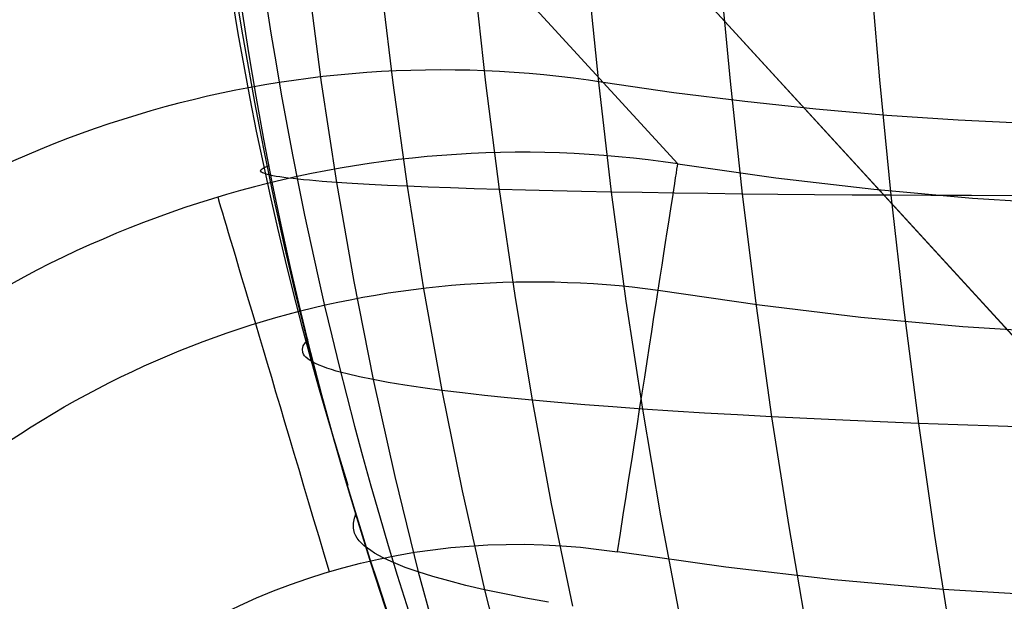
# Model space of a CAD drawing. Extents: x -274 to 274, y -220 to 276.
# Tile 61 of 164: x -206.33 to -204.46, y 217.76 to 218.87. Entities that reach past the tile are written whole.
import ezdxf

# ---------------------------------------------------------------- set-up
doc = ezdxf.new("R2010")
doc.units = 0
doc.layers.add('PREDEFINITO', color=7, linetype='CONTINUOUS')

msp = doc.modelspace()

# ---------------------------------------------------------------- linework, layer by layer
at = {"layer": 'PREDEFINITO'}
for p, q in [((-211.4752104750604, 225.9437674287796, 0.9999999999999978), (-183.7388484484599, 195.6748397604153, 260.9388615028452)), ((-195.0674004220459, 208.0377848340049, 673.0248878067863), (-205.9796905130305, 219.9464597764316, 749.0104105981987)), ((-205.07534119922, 218.5916646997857, 4.323866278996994), (-205.4310049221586, 218.9798048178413, 1.000000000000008)), ((-204.9959901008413, 218.9642373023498, 751.4501473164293), (-204.9759840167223, 218.7484612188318, 751.4601134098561)), ((-204.7109959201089, 218.9720990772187, 751.7005505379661), (-204.6921897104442, 218.7512038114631, 751.7111049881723)), ((-205.6406608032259, 218.9437283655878, 750.6288897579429), (-205.6169042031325, 218.7455986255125, 750.6366140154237)), ((-205.4631216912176, 218.9500769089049, 750.9138971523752), (-205.4406501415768, 218.7456985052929, 750.9224473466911)), ((-205.2474680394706, 218.9569015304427, 751.1877923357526), (-205.2262435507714, 218.7466354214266, 751.1970904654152)), ((-205.777814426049, 218.937799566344, 750.3332133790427), (-205.7527225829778, 218.7462634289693, 750.3400390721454)), ((-205.7527225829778, 218.7462634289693, 750.3400390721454), (-205.7237446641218, 218.5561709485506, 750.3430609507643)), ((-205.6169042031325, 218.7455986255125, 750.6366140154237), (-205.5894526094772, 218.5489115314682, 750.6405129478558)), ((-205.4406501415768, 218.7456985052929, 750.9224473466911), (-205.4146815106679, 218.5427616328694, 750.9271484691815)), ((-205.2262435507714, 218.7466354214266, 751.1970904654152), (-205.2017174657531, 218.5378124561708, 751.2025118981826)), ((-205.0828392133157, 218.7267377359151, 3.000000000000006), (-205.2169988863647, 218.7462574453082, 3.000000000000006)), ((-204.9759840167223, 218.7484612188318, 751.4601134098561), (-204.9528677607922, 218.5341324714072, 751.4661718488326)), ((-204.6921897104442, 218.7512038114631, 751.7111049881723), (-204.6704615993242, 218.5317615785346, 751.7177181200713)), ((-204.9482913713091, 218.7097910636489, 3.000000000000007), (-205.0828392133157, 218.7267377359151, 3.000000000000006)), ((-204.8133919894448, 218.6954265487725, 3.000000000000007), (-204.9482913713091, 218.7097910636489, 3.000000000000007)), ((-204.6781776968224, 218.6836533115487, 3.000000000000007), (-204.8133919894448, 218.6954265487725, 3.000000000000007)), ((-204.5426851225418, 218.6744804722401, 3.000000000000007), (-204.6781776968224, 218.6836533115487, 3.000000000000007)), ((-204.4069508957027, 218.6679171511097, 3.000000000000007), (-204.5426851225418, 218.6744804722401, 3.000000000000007)), ((-205.857832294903, 218.5858259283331, 749.3165036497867), (-205.8508892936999, 218.5883839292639, 749.2418097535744)), ((-205.07534119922, 218.5916646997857, 4.323866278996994), (-204.889433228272, 218.5649368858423, 4.326265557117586)), ((-205.8679159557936, 218.5783167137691, 749.5553071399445), (-205.8668275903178, 218.5808108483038, 749.4733330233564)), ((-205.8663094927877, 218.5758965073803, 749.636746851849), (-205.8679159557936, 218.5783167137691, 749.5553071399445)), ((-205.8668275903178, 218.5808108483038, 749.4733330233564), (-205.8631629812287, 218.5834009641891, 749.3908478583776)), ((-205.8644586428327, 218.5747072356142, 749.6772590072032), (-205.8663094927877, 218.5758965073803, 749.636746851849)), ((-205.8618896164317, 218.5735281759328, 749.717628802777), (-205.8644586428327, 218.5747072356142, 749.6772590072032)), ((-205.8631629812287, 218.5834009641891, 749.3908478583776), (-205.857832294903, 218.5858259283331, 749.3165036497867)), ((-205.8585906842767, 218.5723571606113, 749.7578536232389), (-205.8618896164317, 218.5735281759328, 749.717628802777)), ((-205.8545624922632, 218.5711943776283, 749.7979320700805), (-205.8585906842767, 218.5723571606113, 749.7578536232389)), ((-205.8498087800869, 218.5700406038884, 749.8378630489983), (-205.8545624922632, 218.5711943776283, 749.7979320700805)), ((-205.8443332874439, 218.568896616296, 749.8776454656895), (-205.8498087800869, 218.5700406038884, 749.8378630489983)), ((-205.8381397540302, 218.5677631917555, 749.9172782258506), (-205.8443332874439, 218.568896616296, 749.8776454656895)), ((-205.8312319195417, 218.5666411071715, 749.9567602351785), (-205.8381397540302, 218.5677631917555, 749.9172782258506)), ((-205.8236135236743, 218.5655311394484, 749.9960903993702), (-205.8312319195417, 218.5666411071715, 749.9567602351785)), ((-205.8152883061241, 218.5644340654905, 750.0352676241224), (-205.8236135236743, 218.5655311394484, 749.9960903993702)), ((-205.8062601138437, 218.5633505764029, 750.0742908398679), (-205.8152883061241, 218.5644340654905, 750.0352676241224)), ((-205.7965332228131, 218.5622810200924, 750.1131590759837), (-205.8062601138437, 218.5633505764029, 750.0742908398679)), ((-205.7861120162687, 218.561225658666, 750.1518713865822), (-205.7965332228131, 218.5622810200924, 750.1131590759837)), ((-205.7750008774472, 218.5601847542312, 750.1904268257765), (-205.7861120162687, 218.561225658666, 750.1518713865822)), ((-205.7507263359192, 218.5581473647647, 750.2670633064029), (-205.7750008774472, 218.5601847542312, 750.1904268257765)), ((-205.7237446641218, 218.5561709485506, 750.3430609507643), (-205.7507263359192, 218.5581473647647, 750.2670633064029)), ((-205.6940910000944, 218.5542575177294, 750.4184122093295), (-205.7237446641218, 218.5561709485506, 750.3430609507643)), ((-205.7237446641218, 218.5561709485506, 750.3430609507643), (-205.6908520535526, 218.3678082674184, 750.3422282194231)), ((-205.6618007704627, 218.5524087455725, 750.4931096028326), (-205.6940910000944, 218.5542575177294, 750.4184122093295)), ((-205.6269094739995, 218.5506262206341, 750.5671456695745), (-205.6618007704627, 218.5524087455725, 750.4931096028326)), ((-205.5894526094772, 218.5489115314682, 750.6405129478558), (-205.6269094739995, 218.5506262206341, 750.5671456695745)), ((-205.5494657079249, 218.5472662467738, 750.7132040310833), (-205.5894526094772, 218.5489115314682, 750.6405129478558)), ((-205.5894526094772, 218.5489115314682, 750.6405129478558), (-205.5582871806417, 218.3539566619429, 750.6405367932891)), ((-204.889433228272, 218.5649368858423, 4.326265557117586), (-204.7028863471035, 218.5432427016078, 4.328610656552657)), ((-205.506984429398, 218.545691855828, 750.7852117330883), (-205.5494657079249, 218.5472662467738, 750.7132040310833)), ((-205.4620444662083, 218.5441898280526, 750.8565289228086), (-205.506984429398, 218.545691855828, 750.7852117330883)), ((-205.4146815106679, 218.5427616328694, 750.9271484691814), (-205.4620444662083, 218.5441898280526, 750.8565289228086)), ((-205.3649313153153, 218.5414086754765, 750.9970633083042), (-205.4146815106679, 218.5427616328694, 750.9271484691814)), ((-205.4146815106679, 218.5427616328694, 750.9271484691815), (-205.3852015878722, 218.3415553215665, 750.9279505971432)), ((-205.3128298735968, 218.5401321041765, 751.0662666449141), (-205.3649313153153, 218.5414086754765, 750.9970633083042)), ((-205.2584132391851, 218.5389330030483, 751.134751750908), (-205.3128298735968, 218.5401321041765, 751.0662666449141)), ((-205.2017174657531, 218.5378124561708, 751.2025118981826), (-205.2584132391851, 218.5389330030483, 751.134751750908)), ((-205.1427786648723, 218.5367714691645, 751.2695404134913), (-205.2017174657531, 218.5378124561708, 751.2025118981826)), ((-205.2017174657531, 218.5378124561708, 751.2025118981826), (-205.1738771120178, 218.3307219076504, 751.2040063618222)), ((-205.0816331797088, 218.5358107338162, 751.3358308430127), (-205.1427786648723, 218.5367714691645, 751.2695404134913)), ((-205.0183174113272, 218.5349308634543, 751.4013767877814), (-205.0816331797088, 218.5358107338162, 751.3358308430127)), ((-204.9528677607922, 218.5341324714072, 751.4661718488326), (-205.0183174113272, 218.5349308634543, 751.4013767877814)), ((-204.8853206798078, 218.5334161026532, 751.5302096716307), (-204.9528677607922, 218.5341324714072, 751.4661718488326)), ((-204.9528677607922, 218.5341324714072, 751.4661718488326), (-204.9266296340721, 218.3215411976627, 751.4682723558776)), ((-204.8157128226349, 218.532782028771, 751.5934840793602), (-204.8853206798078, 218.5334161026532, 751.5302096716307)), ((-204.7440808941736, 218.5322304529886, 751.6559889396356), (-204.8157128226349, 218.532782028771, 751.5934840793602)), ((-204.6704615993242, 218.5317615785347, 751.7177181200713), (-204.7440808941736, 218.5322304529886, 751.6559889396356)), ((-204.7028863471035, 218.5432427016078, 4.328610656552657), (-204.5158351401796, 218.5265749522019, 4.330900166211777)), ((-204.5948916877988, 218.5313755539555, 751.7786655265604), (-204.6704615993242, 218.5317615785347, 751.7177181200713)), ((-204.6704615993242, 218.5317615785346, 751.7177181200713), (-204.6458009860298, 218.3140635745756, 751.7203398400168)), ((-204.5174080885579, 218.5310723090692, 751.8388252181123), (-204.5948916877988, 218.5313755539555, 751.7786655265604)), ((-204.356847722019, 218.5307136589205, 751.9567578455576), (-204.5174080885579, 218.5310723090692, 751.8388252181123)), ((-204.5158351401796, 218.5265749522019, 4.330900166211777), (-204.3284141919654, 218.5149264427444, 4.333132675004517)), ((-205.6908520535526, 218.3678082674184, 750.3422282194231), (-205.6540075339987, 218.1814713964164, 750.3374888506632)), ((-205.5582871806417, 218.3539566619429, 750.6405367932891), (-205.523389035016, 218.1610242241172, 750.6366348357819)), ((-205.1126042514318, 218.3517249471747, 4.805832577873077), (-204.9204257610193, 218.323419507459, 4.806641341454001)), ((-205.3852015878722, 218.3415553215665, 750.9279505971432), (-205.3521949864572, 218.1423699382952, 750.9248019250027)), ((-205.1738771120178, 218.3307219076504, 751.2040063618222), (-205.1427080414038, 218.1256553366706, 751.2015217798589)), ((-204.9266296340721, 218.3215411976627, 751.4682723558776), (-204.8972562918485, 218.1109797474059, 751.4663631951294)), ((-204.9204257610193, 218.323419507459, 4.806641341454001), (-204.7275271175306, 218.3003513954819, 4.807430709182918)), ((-204.6458009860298, 218.3140635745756, 751.7203398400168), (-204.6181958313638, 218.0984027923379, 751.7189188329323)), ((-204.7275271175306, 218.3003513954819, 4.807430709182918), (-204.5340538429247, 218.2825103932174, 4.808200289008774)), ((-204.5340538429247, 218.2825103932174, 4.808200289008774), (-204.3401508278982, 218.2698867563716, 4.808949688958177)), ((-205.786717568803, 218.2456251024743, 749.4626968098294), (-205.7826706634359, 218.2520852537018, 749.3798178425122)), ((-205.7826706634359, 218.2520852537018, 749.3798178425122), (-205.7773176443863, 218.2580890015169, 749.3043064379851)), ((-205.7885408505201, 218.2393093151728, 749.545109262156), (-205.786717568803, 218.2456251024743, 749.4626968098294)), ((-205.7878889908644, 218.2331172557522, 749.6270151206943), (-205.7885408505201, 218.2393093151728, 749.545109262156)), ((-205.7865562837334, 218.2300611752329, 749.6677655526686), (-205.7878889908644, 218.2331172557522, 749.6270151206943)), ((-205.7845104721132, 218.2270282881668, 749.7083743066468), (-205.7865562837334, 218.2300611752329, 749.6677655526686)), ((-205.7817262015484, 218.224016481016, 749.7488370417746), (-205.7845104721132, 218.2270282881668, 749.7083743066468)), ((-205.7782024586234, 218.2210255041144, 749.7891520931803), (-205.7817262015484, 218.224016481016, 749.7488370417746)), ((-205.7739443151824, 218.2180555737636, 749.8293184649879), (-205.7782024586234, 218.2210255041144, 749.7891520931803)), ((-205.7689568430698, 218.2151069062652, 749.8693351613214), (-205.7739443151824, 218.2180555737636, 749.8293184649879)), ((-205.76324511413, 218.2121797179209, 749.9092011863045), (-205.7689568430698, 218.2151069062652, 749.8693351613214)), ((-205.7568142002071, 218.2092742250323, 749.9489155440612), (-205.76324511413, 218.2121797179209, 749.9092011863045)), ((-205.7496691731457, 218.2063906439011, 749.9884772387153), (-205.7568142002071, 218.2092742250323, 749.9489155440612)), ((-205.74181510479, 218.2035291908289, 750.0278852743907), (-205.7496691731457, 218.2063906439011, 749.9884772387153)), ((-205.7332569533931, 218.2006901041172, 750.0671386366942), (-205.74181510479, 218.2035291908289, 750.0278852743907)), ((-205.7239992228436, 218.1978737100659, 750.106236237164), (-205.7332569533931, 218.2006901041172, 750.0671386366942)), ((-205.714046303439, 218.1950803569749, 750.1451769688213), (-205.7239992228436, 218.1978737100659, 750.106236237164)), ((-205.7034025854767, 218.1923103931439, 750.1839597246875), (-205.714046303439, 218.1950803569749, 750.1451769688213)), ((-205.6800603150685, 218.1868420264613, 750.2610468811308), (-205.7034025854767, 218.1923103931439, 750.1839597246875)), ((-205.6540075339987, 218.1814713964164, 750.3374888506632), (-205.6800603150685, 218.1868420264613, 750.2610468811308)), ((-205.625279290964, 218.176201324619, 750.4132768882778), (-205.6540075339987, 218.1814713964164, 750.3374888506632)), ((-205.6540075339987, 218.1814713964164, 750.3374888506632), (-205.6131748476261, 217.9974581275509, 750.328790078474)), ((-205.593910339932, 218.171034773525, 750.4884026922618), (-205.625279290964, 218.176201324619, 750.4132768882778)), ((-205.5599353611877, 218.1659747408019, 750.5628580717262), (-205.593910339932, 218.171034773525, 750.4884026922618)), ((-205.523389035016, 218.1610242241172, 750.6366348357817), (-205.5599353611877, 218.1659747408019, 750.5628580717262)), ((-205.4843062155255, 218.156186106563, 750.7097249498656), (-205.523389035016, 218.1610242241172, 750.6366348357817)), ((-205.523389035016, 218.1610242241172, 750.6366348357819), (-205.4847384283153, 217.9704051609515, 750.6287550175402)), ((-205.4427224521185, 218.1514628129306, 750.7821210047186), (-205.4843062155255, 218.156186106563, 750.7097249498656)), ((-205.3986734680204, 218.146856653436, 750.8538157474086), (-205.4427224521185, 218.1514628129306, 750.7821210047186)), ((-205.3521949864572, 218.1423699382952, 750.9248019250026), (-205.3986734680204, 218.146856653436, 750.8538157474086)), ((-205.3033228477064, 218.1380048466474, 750.995072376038), (-205.3521949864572, 218.1423699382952, 750.9248019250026)), ((-205.3521949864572, 218.1423699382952, 750.9248019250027), (-205.3156448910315, 217.945497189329, 750.9176493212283)), ((-205.2520933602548, 218.1337630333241, 751.0646203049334), (-205.3033228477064, 218.1380048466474, 750.995072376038)), ((-205.198542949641, 218.1296460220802, 751.1334390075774), (-205.2520933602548, 218.1337630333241, 751.0646203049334)), ((-205.1427080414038, 218.1256553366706, 751.2015217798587), (-205.198542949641, 218.1296460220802, 751.1334390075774)), ((-205.0846251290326, 218.1217923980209, 751.2688619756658), (-205.1427080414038, 218.1256553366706, 751.2015217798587)), ((-205.1427080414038, 218.1256553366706, 751.2015217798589), (-205.1081947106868, 217.9229057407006, 751.1950051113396)), ((-205.0243309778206, 218.1180582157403, 751.3354531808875), (-205.0846251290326, 218.1217923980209, 751.2688619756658)), ((-204.9618624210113, 218.1144536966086, 751.4012890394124), (-205.0243309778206, 218.1180582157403, 751.3354531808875)), ((-204.8972562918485, 218.1109797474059, 751.4663631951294), (-204.9618624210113, 218.1144536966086, 751.4012890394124)), ((-204.8305494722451, 218.1076371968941, 751.5306693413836), (-204.8972562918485, 218.1109797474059, 751.4663631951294)), ((-204.8972562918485, 218.1109797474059, 751.4663631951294), (-204.8647335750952, 217.9027416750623, 751.4603918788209)), ((-204.7617790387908, 218.1044265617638, 751.5942013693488), (-204.8305494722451, 218.1076371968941, 751.5306693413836)), ((-204.6909821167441, 218.1013482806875, 751.656953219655), (-204.7617790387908, 218.1044265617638, 751.5942013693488)), ((-204.6181958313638, 218.0984027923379, 751.7189188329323), (-204.6909821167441, 218.1013482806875, 751.656953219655)), ((-204.5434573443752, 218.0955904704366, 751.7800921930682), (-204.6181958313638, 218.0984027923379, 751.7189188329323)), ((-204.6181958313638, 218.0984027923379, 751.7189188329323), (-204.5876334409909, 217.8850731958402, 751.713403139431)), ((-204.4668039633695, 218.0929114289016, 751.8404674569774), (-204.5434573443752, 218.0955904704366, 751.7800921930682)), ((-204.3882730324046, 218.0903657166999, 751.9000388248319), (-204.4668039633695, 218.0929114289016, 751.8404674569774)), ((-205.6131748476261, 217.9974581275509, 750.328790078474), (-205.5683301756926, 217.8160635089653, 750.3160774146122)), ((-205.4847384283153, 217.9704051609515, 750.6287550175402), (-205.4423122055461, 217.7823927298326, 750.6168408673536)), ((-205.3156448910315, 217.945497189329, 750.9176493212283), (-205.2755299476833, 217.7512328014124, 750.9064362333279)), ((-205.6916297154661, 217.908633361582, 749.5270057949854), (-205.6897208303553, 217.9182724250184, 749.4482157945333)), ((-205.6897208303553, 217.9182724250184, 749.4482157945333), (-205.6862274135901, 217.9281155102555, 749.3690785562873)), ((-205.1081947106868, 217.9229057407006, 751.1950051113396), (-205.0703189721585, 217.7227695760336, 751.1844012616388)), ((-205.6916046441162, 217.8991686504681, 749.6053899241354), (-205.6916297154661, 217.908633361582, 749.5270057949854)), ((-205.6892961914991, 217.8898486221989, 749.6833095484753), (-205.6916046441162, 217.8991686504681, 749.6053899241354)), ((-204.8647335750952, 217.9027416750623, 751.4603918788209), (-204.829045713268, 217.6971231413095, 751.4503043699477)), ((-205.6870620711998, 217.8850056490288, 749.7240006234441), (-205.6892961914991, 217.8898486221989, 749.6833095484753)), ((-205.6841051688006, 217.8801940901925, 749.7645461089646), (-205.6870620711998, 217.8850056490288, 749.7240006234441)), ((-205.6804279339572, 217.8754136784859, 749.8049445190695), (-205.6841051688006, 217.8801940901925, 749.7645461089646)), ((-205.6760328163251, 217.8706641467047, 749.8451943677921), (-205.6804279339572, 217.8754136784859, 749.8049445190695)), ((-204.5876334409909, 217.8850731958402, 751.713403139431), (-204.5540999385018, 217.6743708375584, 751.7037394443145)), ((-205.67092226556, 217.8659452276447, 749.8852941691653), (-205.6760328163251, 217.8706641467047, 749.8451943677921)), ((-205.6650987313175, 217.8612566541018, 749.925242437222), (-205.67092226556, 217.8659452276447, 749.8852941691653)), ((-205.6585646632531, 217.8565981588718, 749.9650376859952), (-205.6650987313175, 217.8612566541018, 749.925242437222)), ((-205.6513225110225, 217.8519694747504, 750.0046784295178), (-205.6585646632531, 217.8565981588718, 749.9650376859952)), ((-205.6433750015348, 217.847370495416, 750.0441632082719), (-205.6513225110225, 217.8519694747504, 750.0046784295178)), ((-205.6347259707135, 217.8428017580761, 750.0834906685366), (-205.6433750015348, 217.847370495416, 750.0441632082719)), ((-205.6253795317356, 217.8382639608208, 750.1226594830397), (-205.6347259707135, 217.8428017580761, 750.0834906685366)), ((-205.6153397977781, 217.8337578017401, 750.1616683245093), (-205.6253795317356, 217.8382639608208, 750.1226594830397)), ((-204.9843345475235, 217.8248704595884, 5.000000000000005), (-205.1898781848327, 217.8541519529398, 5.000000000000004)), ((-205.5931968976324, 217.824843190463, 750.2392007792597), (-205.6153397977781, 217.8337578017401, 750.1616683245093)), ((-205.5683301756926, 217.8160635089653, 750.3160774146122), (-205.5931968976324, 217.824843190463, 750.2392007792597)), ((-204.7780773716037, 217.8011549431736, 5.000000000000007), (-204.9843345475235, 217.8248704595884, 5.000000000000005)), ((-205.5407729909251, 217.8074241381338, 750.3922880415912), (-205.5683301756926, 217.8160635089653, 750.3160774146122)), ((-205.5683301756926, 217.8160635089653, 750.3160774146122), (-205.5194523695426, 217.6375798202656, 750.2992953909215)), ((-205.5105605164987, 217.7989296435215, 750.4678241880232), (-205.5407729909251, 217.8074241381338, 750.3922880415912)), ((-204.5712554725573, 217.7829972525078, 5.000000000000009), (-204.7780773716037, 217.8011549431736, 5.000000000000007)), ((-205.4777283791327, 217.790584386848, 750.5426778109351), (-205.5105605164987, 217.7989296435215, 750.4678241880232)), ((-205.4423122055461, 217.7823927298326, 750.6168408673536), (-205.4777283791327, 217.790584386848, 750.5426778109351)), ((-205.404347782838, 217.7743587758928, 750.6903054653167), (-205.4423122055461, 217.7823927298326, 750.6168408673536)), ((-205.4423122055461, 217.7823927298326, 750.6168408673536), (-205.396083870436, 217.5972827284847, 750.6008328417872)), ((-204.3640176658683, 217.7703892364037, 5.000000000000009), (-204.5712554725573, 217.7829972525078, 5.000000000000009)), ((-205.3638715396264, 217.766485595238, 750.7630643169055), (-205.404347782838, 217.7743587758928, 750.6903054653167)), ((-205.3209200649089, 217.7587759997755, 750.8351102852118), (-205.3638715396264, 217.766485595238, 750.7630643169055))]:
    msp.add_line(p, q, dxfattribs=at)
at = {"layer": 'PREDEFINITO', "extrusion": (-0.1405026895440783, 0.1533317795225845, 0.9781351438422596)}
msp.add_circle((-1.919521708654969, -134.2619760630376, 795.2989032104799), 6.999999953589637, dxfattribs=at)
at = {"layer": 'PREDEFINITO', "extrusion": (-1.691530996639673e-16, -9.217477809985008e-17, -1)}
msp.add_arc((204.3399292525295, 225.7093683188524, -2.499999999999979), 9.587674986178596, 48.0236659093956, 226.9757867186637, dxfattribs=at)
at = {"layer": 'PREDEFINITO', "extrusion": (0.008283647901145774, -0.009038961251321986, 0.9999248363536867)}
msp.add_arc((-204.1675581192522, 225.5311316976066, 0.5202256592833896), 9.56965187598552, 312.9190076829, 132.0853216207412, dxfattribs=at)
at = {"layer": 'PREDEFINITO', "extrusion": (0.002889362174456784, -0.003384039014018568, 0.9999900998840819)}
msp.add_arc((-204.129317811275, 225.4947341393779, 3.42583229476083), 9.357012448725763, 312.9691494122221, 132.0314164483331, dxfattribs=at)
at = {"layer": 'PREDEFINITO', "extrusion": (0.6493153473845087, 0.1177354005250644, 0.7513507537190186)}
msp.add_arc((251.9074136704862, 611.9942708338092, 455.6336947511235), 5.795464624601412, 38.96769404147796, 113.900723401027, dxfattribs=at)
at = {"layer": 'PREDEFINITO', "extrusion": (0.6292447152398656, 0.1203745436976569, 0.7678287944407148)}
msp.add_arc((253.4661635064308, 598.528198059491, 472.4277158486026), 5.489247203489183, 44.45786672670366, 107.5625525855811, dxfattribs=at)
at = {"layer": 'PREDEFINITO', "extrusion": (0.6106346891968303, 0.1225326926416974, 0.7823752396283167)}
msp.add_arc((254.9005239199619, 585.8129138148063, 487.3806154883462), 5.179624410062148, 53.35582963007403, 97.87677107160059, dxfattribs=at)
at = {"layer": 'PREDEFINITO', "extrusion": (2.355269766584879e-15, 4.165276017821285e-15, -1)}
msp.add_arc((205.7379290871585, 217.0034957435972, -0.9999999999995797), 2.00000000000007, 356.1726996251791, 98.82761296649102, dxfattribs=at)
at = {"layer": 'PREDEFINITO'}
msp.add_arc((-205.5239230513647, 216.7699483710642, 2.999999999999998), 2.000000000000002, 81.17238703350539, 183.8273003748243, dxfattribs=at)
at = {"layer": 'PREDEFINITO', "extrusion": (0.03942738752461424, -0.04302758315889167, 0.998295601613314)}
msp.add_arc((-5.080960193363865, 298.1865967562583, -13.1745592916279), 2.0092505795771, 39.00089282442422, 140.9989812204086, dxfattribs=at)
at = {"layer": 'PREDEFINITO', "extrusion": (-0.9881545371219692, 0.1534620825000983, -1.213429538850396e-13)}
msp.add_arc((-183.7847026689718, 4.250000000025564, 236.1916609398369), 0.7500000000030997, 89.99999999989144, 174.3478691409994, dxfattribs=at)
at = {"layer": 'PREDEFINITO', "extrusion": (0.9584526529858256, 0.2852516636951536, -1.853589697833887e-05)}
msp.add_arc((267.4542311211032, 4.247496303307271, -135.0571641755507), 0.7500002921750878, 8.107265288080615, 90.00163458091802, dxfattribs=at)
at = {"layer": 'PREDEFINITO', "extrusion": (-0.01523770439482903, 0.01662909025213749, -0.9997456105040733)}
msp.add_arc((5.08095850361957, 298.4444120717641, 1.951825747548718), 1.787320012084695, 39.86424189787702, 140.1358829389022, dxfattribs=at)
at = {"layer": 'PREDEFINITO', "extrusion": (0.7372792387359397, 0.6755881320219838, -9.858606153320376e-11)}
msp.add_arc((299.7122878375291, 4.249997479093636, -5.081316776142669), 0.7500025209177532, 9.000540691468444, 90.00211784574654, dxfattribs=at)
at = {"layer": 'PREDEFINITO', "extrusion": (3.837651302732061e-15, -4.188084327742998e-15, -1)}
msp.add_arc((205.3800785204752, 216.6129690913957, -5.000000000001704), 1.255671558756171, 356.2880126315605, 98.71229860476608, dxfattribs=at)

doc.saveas('drawing.dxf')
